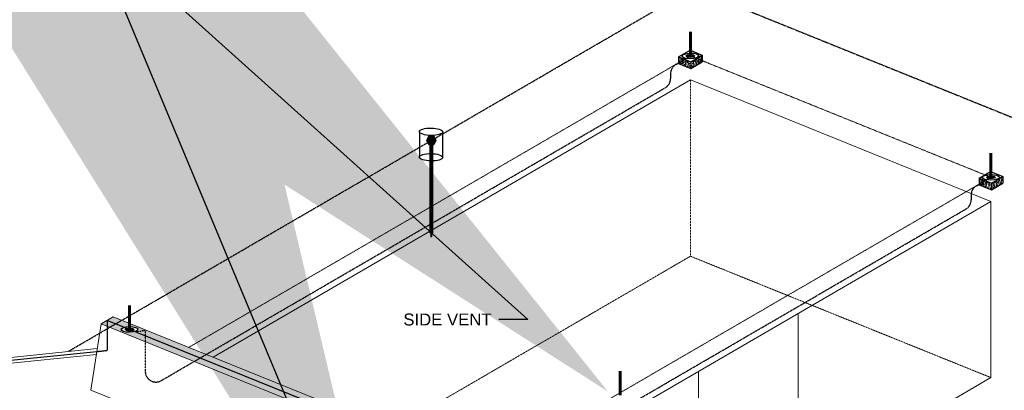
# Model space of a CAD drawing. Header units: inches. Extents: x 0 to 21849, y -2776 to 20143.
# Tile 44 of 47: x 6467 to 7208, y 5948 to 6226. Entities that reach past the tile are written whole.
import ezdxf
from ezdxf import colors
from ezdxf.entities.mleader import LeaderData, LeaderLine
from ezdxf.math import Vec2, Vec3

# ---------------------------------------------------------------- set-up
doc = ezdxf.new("R2010")
doc.units = ezdxf.units.IN
doc.header["$MEASUREMENT"] = 0
for name, pattern in [('DASHED2', [0.375, 0.25, -0.125]), ('DOT', [0.25, 0, -0.25]), ('HIDDEN2', [0.1875, 0.125, -0.0625])]:
    doc.linetypes.add(name, pattern=pattern)
for name, color, linetype, lineweight in [('E-ISO-BLDG', 131, 'Continuous', 9), ('E-ISO-LPS', 7, 'DASHED2', 30), ('E-STD-TEXT', 7, 'Continuous', 20)]:
    doc.layers.add(name, color=color, linetype=linetype, lineweight=lineweight)
doc.styles.get("Standard").update_dxf_attribs({"font": 'arial.ttf'})

msp = doc.modelspace()

# ---------------------------------------------------------------- hatches: boundary and pattern name
at = {"layer": 'E-ISO-LPS', "linetype": 'Continuous', "transparency": 33554687}
h = msp.add_hatch(color=0, dxfattribs=at)
h.dxf.hatch_style = 1
edge = h.paths.add_edge_path()
edge.add_ellipse((6971.69, 6199.19), major_axis=(3.16, 0.03), ratio=0.336663, start_angle=89.79804, end_angle=129.00175)
edge.add_line((6969.69, 6200), (6970.69, 6199.6))
edge.add_ellipse((6971.69, 6199.19), major_axis=(1.58, 0.02), ratio=0.336663, start_angle=90, end_angle=129.00175, ccw=False)
edge.add_line((6971.69, 6199.73), (6971.69, 6200.26))
edge = h.paths.add_edge_path()
edge.add_ellipse((6971.69, 6199.19), major_axis=(3.16, 0.03), ratio=0.336663, start_angle=309.00175, end_angle=449.79804)
edge.add_line((6971.69, 6200.26), (6971.69, 6199.73))
edge.add_ellipse((6971.69, 6199.19), major_axis=(1.58, 0.02), ratio=0.336663, start_angle=0, end_angle=89.79804, ccw=False)
edge.add_ellipse((6971.69, 6199.19), major_axis=(1.58, 0.02), ratio=0.336663, start_angle=309.00175, end_angle=360, ccw=False)
edge.add_line((6972.69, 6198.79), (6973.69, 6198.39))
edge = h.paths.add_edge_path()
edge.add_ellipse((6971.69, 6199.19), major_axis=(1.58, 0.02), ratio=0.336663, start_angle=129.00175, end_angle=180, ccw=False)
edge.add_line((6970.69, 6199.6), (6969.69, 6200))
edge.add_ellipse((6971.69, 6199.19), major_axis=(3.16, 0.03), ratio=0.336663, start_angle=129.00175, end_angle=239.27389)
edge.add_line((6970.09, 6198.26), (6970.89, 6198.73))
edge.add_ellipse((6971.69, 6199.19), major_axis=(1.58, 0.02), ratio=0.336663, start_angle=180, end_angle=239.27389, ccw=False)
edge = h.paths.add_edge_path()
edge.add_ellipse((6971.69, 6199.19), major_axis=(1.58, 0.02), ratio=0.336663, start_angle=270, end_angle=309.00175, ccw=False)
edge.add_ellipse((6971.69, 6199.19), major_axis=(1.58, 0.02), ratio=0.336663, start_angle=239.27389, end_angle=270, ccw=False)
edge.add_line((6970.89, 6198.73), (6970.09, 6198.26))
edge.add_ellipse((6971.69, 6199.19), major_axis=(3.16, 0.03), ratio=0.336663, start_angle=239.27389, end_angle=309.00175)
edge.add_line((6973.69, 6198.39), (6972.69, 6198.79))
at = {"layer": 'E-ISO-LPS', "linetype": 'Continuous'}
h = msp.add_hatch(dxfattribs=at)
h.set_pattern_fill('AR-CONC', color=0, scale=0.3762)
h.set_pattern_definition([(50, (5024.6296, 4785.2658), (2.6983328, -0.2360735), [0.28215, -3.10365]), (355, (5024.6296, 4785.2658), (-0.5219825, 2.8297468), [0.22572, -2.48292]), (100.45144, (5024.8545, 4785.246), (2.1763503, 2.5936732), [0.2397906, -2.6376966]), (46.1842, (5024.6296, 4786.0182), (4.014962, -0.6226835), [0.423225, -4.655475]), (96.63564, (5024.9642, 4785.9663), (3.516198, 3.664634), [0.359686, -3.956547]), (351.18416, (5024.6296, 4786.018), (3.516198, 3.664634), [0.33858, -3.72438]), (21, (5025.0058, 4785.83), (2.2455643, -1.5146523), [0.28215, -3.10365]), (326, (5025.0058, 4785.83), (0.9153523, 2.7280145), [0.22572, -2.48292]), (71.45144, (5025.193, 4785.7039), (3.1609166, 1.2133622), [0.2397906, -2.6376966]), (37.5, (5024.6296, 4785.2658), (0.04574538, 1.25234668), [0, -2.452824, 0, -2.52054, 0, -2.492325]), (7.5, (5024.6296, 4785.2658), (0.9896676, 1.48377686), [0, -1.437084, 0, -2.396394, 0, -0.949905]), (327.5, (5023.7907, 4785.2658), (2.00824, -0.08485143), [0, -0.9405, 0, -2.93436, 0, -3.89367]), (317.5, (5023.4145, 4785.2658), (2.1939464, 0.376595), [0, -1.22265, 0, -1.948716, 0, -2.76507])])
h.paths.add_polyline_path([(6967.84, 6196.52), (6962.79, 6198.56), (6962.79, 6193.59)])
h.paths.add_polyline_path([(6972, 6194.84), (6967.84, 6196.52), (6962.79, 6193.59), (6972, 6189.88)])
h.paths.add_polyline_path([(6980.59, 6194.86), (6975.55, 6196.9), (6972, 6194.84), (6972, 6189.88)])
h.paths.add_polyline_path([(6980.59, 6199.83), (6975.55, 6196.9), (6980.59, 6194.86)])
at = {"layer": 'E-ISO-LPS'}
h = msp.add_hatch(color=0, dxfattribs=at)
h.dxf.hatch_style = 1
edge = h.paths.add_edge_path()
edge.add_ellipse((6971.69, 6199.19), major_axis=(1.58, 0.02), ratio=0.336663, start_angle=90, end_angle=180)
edge.add_line((6970.11, 6199.18), (6971.69, 6199.19))
edge.add_line((6971.69, 6199.19), (6971.69, 6199.73))
edge = h.paths.add_edge_path()
edge.add_line((6971.69, 6199.19), (6970.11, 6199.18))
edge.add_ellipse((6971.69, 6199.19), major_axis=(1.58, 0.02), ratio=0.336663, start_angle=180, end_angle=270)
edge.add_line((6971.7, 6198.66), (6971.69, 6199.19))
edge = h.paths.add_edge_path()
edge.add_ellipse((6971.69, 6199.19), major_axis=(1.58, 0.02), ratio=0.336663, start_angle=270, end_angle=360)
edge.add_line((6973.27, 6199.21), (6971.69, 6199.19))
edge.add_line((6971.69, 6199.19), (6971.7, 6198.66))
edge = h.paths.add_edge_path()
edge.add_ellipse((6971.69, 6199.19), major_axis=(1.58, 0.02), ratio=0.336663, start_angle=0, end_angle=89.79804)
edge.add_line((6971.69, 6199.73), (6971.69, 6199.19))
edge.add_line((6971.69, 6199.19), (6973.27, 6199.21))
h = msp.add_hatch(color=0, dxfattribs=at)
h.dxf.hatch_style = 1
h.paths.add_polyline_path([(6774.93, 6138.81), (6773.12, 6135.68), (6774.93, 6132.55), (6778.54, 6132.55), (6780.34, 6135.68), (6778.54, 6138.81)])
at = {"layer": 'E-ISO-LPS', "linetype": 'HIDDEN2'}
h = msp.add_hatch(color=0, dxfattribs=at)
h.dxf.hatch_style = 1
h.paths.add_polyline_path([(6776.36, 6066.1), (6777.11, 6066.1), (6777.11, 6132.55), (6776.36, 6132.55)])
at = {"layer": 'E-ISO-LPS', "linetype": 'Continuous'}
h = msp.add_hatch(dxfattribs=at)
h.set_pattern_fill('AR-CONC', color=0, scale=0.3762)
h.set_pattern_definition([(50, (5250.6848, 4694.0544), (2.6983328, -0.2360735), [0.28215, -3.10365]), (355, (5250.6848, 4694.0544), (-0.5219825, 2.8297468), [0.22572, -2.48292]), (100.45144, (5250.9097, 4694.0347), (2.1763503, 2.5936732), [0.2397906, -2.6376966]), (46.1842, (5250.6848, 4694.8068), (4.014962, -0.6226835), [0.423225, -4.655475]), (96.63564, (5251.0194, 4694.755), (3.516198, 3.664634), [0.359686, -3.956547]), (351.18416, (5250.685, 4694.8068), (3.516198, 3.664634), [0.33858, -3.72438]), (21, (5251.061, 4694.6187), (2.2455643, -1.5146523), [0.28215, -3.10365]), (326, (5251.061, 4694.6187), (0.9153523, 2.7280145), [0.22572, -2.48292]), (71.45144, (5251.2481, 4694.4925), (3.1609166, 1.2133622), [0.2397906, -2.6376966]), (37.5, (5250.6848, 4694.0544), (0.04574538, 1.25234668), [0, -2.452824, 0, -2.52054, 0, -2.492325]), (7.5, (5250.6848, 4694.0544), (0.9896676, 1.48377686), [0, -1.437084, 0, -2.396394, 0, -0.949905]), (327.5, (5249.8459, 4694.0544), (2.00824, -0.08485143), [0, -0.9405, 0, -2.93436, 0, -3.89367]), (317.5, (5249.4697, 4694.0544), (2.1939464, 0.376595), [0, -1.22265, 0, -1.948716, 0, -2.76507])])
h.paths.add_polyline_path([(7193.9, 6105.31), (7188.85, 6107.35), (7188.85, 6102.38)])
h.paths.add_polyline_path([(7198.06, 6103.63), (7193.9, 6105.31), (7188.85, 6102.38), (7198.06, 6098.67)])
h.paths.add_polyline_path([(7206.65, 6103.65), (7201.6, 6105.69), (7198.06, 6103.63), (7198.06, 6098.67)])
h.paths.add_polyline_path([(7206.65, 6108.62), (7201.6, 6105.69), (7206.65, 6103.65)])
at = {"layer": 'E-ISO-LPS', "linetype": 'Continuous', "transparency": 33554687}
h = msp.add_hatch(color=0, dxfattribs=at)
h.dxf.hatch_style = 1
edge = h.paths.add_edge_path()
edge.add_ellipse((7197.75, 6107.98), major_axis=(3.16, 0.03), ratio=0.336663, start_angle=89.79804, end_angle=129.00175)
edge.add_line((7195.75, 6108.79), (7196.75, 6108.39))
edge.add_ellipse((7197.75, 6107.98), major_axis=(1.58, 0.02), ratio=0.336663, start_angle=90, end_angle=129.00175, ccw=False)
edge.add_line((7197.75, 6108.51), (7197.75, 6109.05))
edge = h.paths.add_edge_path()
edge.add_ellipse((7197.75, 6107.98), major_axis=(3.16, 0.03), ratio=0.336663, start_angle=309.00175, end_angle=449.79804)
edge.add_line((7197.75, 6109.05), (7197.75, 6108.51))
edge.add_ellipse((7197.75, 6107.98), major_axis=(1.58, 0.02), ratio=0.336663, start_angle=0, end_angle=89.79804, ccw=False)
edge.add_ellipse((7197.75, 6107.98), major_axis=(1.58, 0.02), ratio=0.336663, start_angle=309.00175, end_angle=360, ccw=False)
edge.add_line((7198.75, 6107.58), (7199.75, 6107.18))
edge = h.paths.add_edge_path()
edge.add_ellipse((7197.75, 6107.98), major_axis=(1.58, 0.02), ratio=0.336663, start_angle=129.00175, end_angle=180, ccw=False)
edge.add_line((7196.75, 6108.39), (7195.75, 6108.79))
edge.add_ellipse((7197.75, 6107.98), major_axis=(3.16, 0.03), ratio=0.336663, start_angle=129.00175, end_angle=239.27389)
edge.add_line((7196.14, 6107.05), (7196.94, 6107.52))
edge.add_ellipse((7197.75, 6107.98), major_axis=(1.58, 0.02), ratio=0.336663, start_angle=180, end_angle=239.27389, ccw=False)
edge = h.paths.add_edge_path()
edge.add_ellipse((7197.75, 6107.98), major_axis=(1.58, 0.02), ratio=0.336663, start_angle=270, end_angle=309.00175, ccw=False)
edge.add_ellipse((7197.75, 6107.98), major_axis=(1.58, 0.02), ratio=0.336663, start_angle=239.27389, end_angle=270, ccw=False)
edge.add_line((7196.94, 6107.52), (7196.14, 6107.05))
edge.add_ellipse((7197.75, 6107.98), major_axis=(3.16, 0.03), ratio=0.336663, start_angle=239.27389, end_angle=309.00175)
edge.add_line((7199.75, 6107.18), (7198.75, 6107.58))
at = {"layer": 'E-ISO-LPS'}
h = msp.add_hatch(color=0, dxfattribs=at)
h.dxf.hatch_style = 1
edge = h.paths.add_edge_path()
edge.add_ellipse((7197.75, 6107.98), major_axis=(1.58, 0.02), ratio=0.336663, start_angle=90, end_angle=180)
edge.add_line((7196.17, 6107.97), (7197.75, 6107.98))
edge.add_line((7197.75, 6107.98), (7197.74, 6108.51))
edge = h.paths.add_edge_path()
edge.add_line((7197.75, 6107.98), (7196.17, 6107.97))
edge.add_ellipse((7197.75, 6107.98), major_axis=(1.58, 0.02), ratio=0.336663, start_angle=180, end_angle=270)
edge.add_line((7197.75, 6107.45), (7197.75, 6107.98))
edge = h.paths.add_edge_path()
edge.add_ellipse((7197.75, 6107.98), major_axis=(1.58, 0.02), ratio=0.336663, start_angle=270, end_angle=360)
edge.add_line((7199.33, 6108), (7197.75, 6107.98))
edge.add_line((7197.75, 6107.98), (7197.75, 6107.45))
edge = h.paths.add_edge_path()
edge.add_ellipse((7197.75, 6107.98), major_axis=(1.58, 0.02), ratio=0.336663, start_angle=0, end_angle=89.79804)
edge.add_line((7197.75, 6108.51), (7197.75, 6107.98))
edge.add_line((7197.75, 6107.98), (7199.33, 6108))
at = {"layer": 'E-ISO-LPS', "linetype": 'HIDDEN2'}
h = msp.add_hatch(color=0, dxfattribs=at)
h.dxf.hatch_style = 1
h.paths.add_polyline_path([(6776.73, 6066.1), (6776.36, 6066.1), (6776.73, 6063.05)])
h.paths.add_polyline_path([(6777.11, 6066.1), (6776.73, 6066.1), (6776.73, 6063.05)])
at = {"layer": 'E-ISO-LPS', "linetype": 'HIDDEN2', "transparency": 33554457}
h = msp.add_hatch(color=0, dxfattribs=at)
h.dxf.hatch_style = 1
h.paths.add_polyline_path([(6602.86, 5972.24), (6598.3, 5969.59), (6787.59, 5893.22), (6787.59, 5897.7)])
h.paths.add_polyline_path([(6607.42, 5974.89), (6602.86, 5972.24), (6787.59, 5897.7), (6787.59, 5902.19)])
edge = h.paths.add_edge_path()
edge.add_arc((6800.22, 5905.38), 13.03, 194.17897, 223.41067)
edge.add_line((6790.75, 5896.43), (6796.82, 5893.98))
edge.add_ellipse((6800.82, 5892.36), major_axis=(6.32, 0.07), ratio=0.336663, start_angle=89.79804, end_angle=129.00175, ccw=False)
edge.add_line((6800.82, 5894.49), (6800.82, 5896.85))
edge.add_line((6800.82, 5896.85), (6787.59, 5902.19))
edge = h.paths.add_edge_path()
edge.add_line((6790.75, 5896.43), (6787.59, 5897.7))
edge.add_line((6787.59, 5897.7), (6787.59, 5893.22))
edge.add_line((6787.59, 5893.22), (6813.01, 5882.96))
edge.add_line((6813.01, 5882.96), (6817.57, 5885.61))
edge.add_line((6817.57, 5885.61), (6804.82, 5890.75))
edge.add_ellipse((6800.82, 5892.36), major_axis=(6.32, 0.07), ratio=0.336663, start_angle=151.26863, end_angle=309.00175, ccw=False)
edge.add_arc((6800.22, 5905.38), 13.03, 223.41067, 247.64437, ccw=False)
h.paths.add_polyline_path([(6787.59, 5902.19), (6787.59, 5897.7), (6790.75, 5896.43, -0.128244)], flags=17)
edge = h.paths.add_edge_path()
edge.add_line((6800.82, 5896.85), (6800.82, 5894.49))
edge.add_ellipse((6800.82, 5892.36), major_axis=(6.32, 0.07), ratio=0.336663, start_angle=309.00175, end_angle=449.79804, ccw=False)
edge.add_line((6804.82, 5890.75), (6817.57, 5885.61))
edge.add_line((6817.57, 5885.61), (6822.13, 5888.25))
edge.add_line((6822.13, 5888.25), (6800.82, 5896.85))
edge = h.paths.add_edge_path(flags=17)
edge.add_arc((6800.22, 5905.38), 13.03, 223.41067, 247.64437)
edge.add_ellipse((6800.82, 5892.36), major_axis=(6.32, 0.07), ratio=0.336663, start_angle=129.00175, end_angle=151.26863, ccw=False)
edge.add_line((6796.82, 5893.98), (6790.75, 5896.43))
h.paths.add_polyline_path([(6561.53, 5988.92), (6561.53, 5984.43), (6598.3, 5969.59), (6602.86, 5972.24)])
h.paths.add_polyline_path([(6561.53, 5993.4), (6561.53, 5988.92), (6602.86, 5972.24), (6607.42, 5974.89)])
edge = h.paths.add_edge_path()
edge.add_line((6561.53, 5988.92), (6553.67, 5992.09))
edge.add_ellipse((6549.67, 5993.7), major_axis=(6.32, 0.07), ratio=0.336663, start_angle=129.00175, end_angle=309.00175, ccw=False)
edge.add_line((6545.68, 5995.31), (6539.29, 5997.89))
edge.add_line((6539.29, 5997.89), (6534.73, 5995.24))
edge.add_line((6534.73, 5995.24), (6561.53, 5984.43))
edge.add_line((6561.53, 5984.43), (6561.53, 5988.92))
edge = h.paths.add_edge_path(flags=17)
edge.add_arc((6555.93, 6006.39), 14.14, 263.77548, 293.34567, ccw=False)
edge.add_ellipse((6549.67, 5993.7), major_axis=(6.32, 0.07), ratio=0.336663, start_angle=309.00175, end_angle=318.05762, ccw=False)
edge.add_line((6553.67, 5992.09), (6561.53, 5988.92))
edge.add_line((6561.53, 5988.92), (6561.53, 5993.4))
edge = h.paths.add_edge_path()
edge.add_line((6549.67, 5998.19), (6549.67, 5995.83))
edge.add_ellipse((6549.67, 5993.7), major_axis=(6.32, 0.07), ratio=0.336663, start_angle=318.05762, end_angle=449.79804, ccw=False)
edge.add_arc((6555.93, 6006.39), 14.14, 263.77548, 293.34567)
edge.add_line((6561.53, 5993.4), (6549.67, 5998.19))
edge = h.paths.add_edge_path()
edge.add_line((6549.67, 5998.19), (6543.85, 6000.53))
edge.add_line((6543.85, 6000.53), (6539.29, 5997.89))
edge.add_line((6539.29, 5997.89), (6545.68, 5995.31))
edge.add_ellipse((6549.67, 5993.7), major_axis=(6.32, 0.07), ratio=0.336663, start_angle=89.79804, end_angle=129.00175, ccw=False)
edge.add_line((6549.67, 5995.83), (6549.67, 5998.19))
h.paths.add_polyline_path([(6537.47, 6003.11), (6532.91, 6000.47), (6539.29, 5997.89), (6543.85, 6000.53)])
h.paths.add_polyline_path([(6539.29, 5997.89), (6532.91, 6000.47), (6532.91, 5995.98), (6534.73, 5995.24)])
h.paths.add_polyline_path([(6532.91, 6000.47), (6528.35, 5997.82), (6532.91, 5995.98)])
at = {"layer": 'E-ISO-LPS', "linetype": 'Continuous', "transparency": 33554687}
h = msp.add_hatch(color=0, dxfattribs=at)
h.dxf.hatch_style = 1
edge = h.paths.add_edge_path()
edge.add_ellipse((6549.67, 5993.7), major_axis=(1.58, 0.02), ratio=0.336663, start_angle=129.00175, end_angle=306.12893, ccw=False)
edge.add_line((6548.67, 5994.1), (6547.68, 5994.51))
edge.add_ellipse((6549.67, 5993.7), major_axis=(3.16, 0.03), ratio=0.336663, start_angle=129.00175, end_angle=309.00175)
edge.add_line((6551.67, 5992.89), (6551.63, 5992.91))
edge.add_arc((6555.93, 6006.39), 14.14, 247.92131, 252.29165, ccw=False)
edge = h.paths.add_edge_path()
edge.add_ellipse((6549.67, 5993.7), major_axis=(3.16, 0.03), ratio=0.336663, start_angle=309.16297, end_angle=449.79804)
edge.add_line((6549.67, 5994.76), (6549.67, 5994.23))
edge.add_ellipse((6549.67, 5993.7), major_axis=(1.58, 0.02), ratio=0.336663, start_angle=309.00175, end_angle=449.79804, ccw=False)
edge.add_line((6550.67, 5993.3), (6551.63, 5992.91))
edge.add_arc((6555.93, 6006.39), 14.14, 252.29165, 252.52473)
edge = h.paths.add_edge_path()
edge.add_ellipse((6549.67, 5993.7), major_axis=(3.16, 0.03), ratio=0.336663, start_angle=89.79804, end_angle=129.00175)
edge.add_line((6547.68, 5994.51), (6548.67, 5994.1))
edge.add_ellipse((6549.67, 5993.7), major_axis=(1.58, 0.02), ratio=0.336663, start_angle=89.79804, end_angle=129.00175, ccw=False)
edge.add_line((6549.67, 5994.23), (6549.67, 5994.76))
at = {"layer": 'E-ISO-LPS', "linetype": 'HIDDEN2'}
h = msp.add_hatch(color=0, dxfattribs=at)
h.dxf.hatch_style = 1
edge = h.paths.add_edge_path()
edge.add_ellipse((6549.67, 5993.7), major_axis=(1.58, 0.02), ratio=0.336663, start_angle=141.5787, end_angle=296.42479)
edge.add_line((6550.38, 5993.23), (6548.43, 5994.02))
edge = h.paths.add_edge_path()
edge.add_ellipse((6549.67, 5993.7), major_axis=(1.58, 0.02), ratio=0.336663, start_angle=89.79804, end_angle=141.5787)
edge.add_line((6548.43, 5994.02), (6550.38, 5993.23))
edge.add_ellipse((6549.67, 5993.7), major_axis=(1.58, 0.02), ratio=0.336663, start_angle=296.42479, end_angle=337.76542)
edge.add_arc((6551.52, 6002.36), 8.85, 257.97563, 267.55172, ccw=False)
edge.add_line((6549.67, 5993.7), (6549.67, 5994.23))
edge = h.paths.add_edge_path()
edge.add_ellipse((6549.67, 5993.7), major_axis=(1.58, 0.02), ratio=0.336663, start_angle=337.76542, end_angle=449.79804)
edge.add_line((6549.67, 5994.23), (6549.67, 5993.7))
edge.add_arc((6551.52, 6002.36), 8.85, 257.97563, 267.55172)
at = {"layer": 'E-ISO-LPS', "linetype": 'Continuous', "transparency": 33554687}
h = msp.add_hatch(color=0, dxfattribs=at)
h.dxf.hatch_style = 1
edge = h.paths.add_edge_path()
edge.add_ellipse((6549.67, 5993.7), major_axis=(1.58, 0.02), ratio=0.336663, start_angle=306.12893, end_angle=309.00175, ccw=False)
edge.add_arc((6555.93, 6006.39), 14.14, 247.92131, 252.29165)
edge.add_line((6551.63, 5992.91), (6550.67, 5993.3))

# ---------------------------------------------------------------- linework, layer by layer
at = {"layer": 'E-ISO-BLDG', "color": 0, "linetype": 'DOT', "ltscale": 0.15}
for p, q in [((6594.3, 5980.18), (6967.4, 6196.7)), ((6976.3, 6197.34), (7193.14, 6109.84)), ((6820.35, 5888.97), (7193.45, 6105.49))]:
    msp.add_line(p, q, dxfattribs=at)
at = {"layer": 'E-ISO-BLDG', "color": 0}
for p, q in [((6612.65, 5972.77), (6971.69, 6181.14)), ((6971.69, 6181.14), (7197.75, 6089.92)), ((6822.13, 5871.94), (7197.75, 6089.92)), ((7197.75, 5957.48), (7197.75, 6089.92)), ((6528.35, 5997.82), (6537.47, 6003.11)), ((7052.75, 6005.78), (7052.75, 5873.34)), ((6528.35, 5997.82), (6520.54, 5948.14)), ((6977.83, 5962.3), (6977.83, 5829.86)), ((6520.54, 5948.14), (6805.2, 5833.29))]:
    msp.add_line(p, q, dxfattribs=at)
at = {"layer": 'E-ISO-BLDG', "color": 0, "linetype": 'HIDDEN2'}
for p, q in [((6971.69, 6048.7), (6971.69, 6181.14)), ((6971.69, 6181.14), (6971.69, 6180.27)), ((6747.27, 5918.46), (6971.69, 6048.7)), ((6971.69, 6048.7), (7197.75, 5957.48))]:
    msp.add_line(p, q, dxfattribs=at)
at = {"layer": 'E-ISO-BLDG', "color": 0, "lineweight": 9}
for p, q in [((6537.47, 6003.11), (6822.13, 5888.25)), ((6528.35, 5997.82), (6813.01, 5882.96)), ((6525.44, 5979.31), (6242.6, 5950.51)), ((6524.74, 5974.88), (6233.49, 5945.22))]:
    msp.add_line(p, q, dxfattribs=at)
at = {"layer": 'E-ISO-BLDG', "color": 0, "linetype": 'Continuous'}
msp.add_line((6906.09, 5788.22), (7197.75, 5957.48), dxfattribs=at)
at = {"layer": 'E-ISO-LPS', "color": 0}
for p, q in [((6503.42, 5977.07), (6973.59, 6249.93)), ((6970.11, 6199.18), (6973.27, 6199.21)), ((6573.55, 5955.23), (6952.8, 6175.32)), ((6773.12, 6135.68), (6780.34, 6135.68)), ((6776.36, 6135.68), (6777.11, 6135.68)), ((7196.17, 6107.97), (7199.33, 6108)), ((6799.6, 5864.02), (7178.85, 6084.11)), ((6776.36, 6066.1), (6777.11, 6066.1)), ((6776.36, 6066.1), (6776.73, 6063.05)), ((6776.73, 6063.05), (6776.73, 6066.1)), ((6777.11, 6066.1), (6776.73, 6063.05)), ((6532.91, 6000.47), (6532.9, 5977.89)), ((6525.09, 5977.1), (6532.9, 5977.89))]:
    msp.add_line(p, q, dxfattribs=at)
at = {"layer": 'E-ISO-LPS', "color": 0, "linetype": 'DASHED2'}
for p, q in [((6973.59, 6249.93), (7280.15, 6126.23)), ((6956.78, 6185.93), (6956.78, 6182.24)), ((7182.84, 6094.72), (7182.84, 6091.03))]:
    msp.add_line(p, q, dxfattribs=at)
at = {"layer": 'E-ISO-LPS', "color": 0, "linetype": 'Continuous', "lineweight": 60}
for p, q in [((6971.69, 6199.19), (6971.69, 6217.25)), ((6776.36, 6135.68), (6776.36, 6066.1)), ((6777.11, 6135.68), (6777.11, 6066.1)), ((7197.75, 6107.98), (7197.75, 6126.04)), ((6549.67, 5993.7), (6549.67, 6011.76)), ((6918.94, 5944.19), (6918.94, 5962.25))]:
    msp.add_line(p, q, dxfattribs=at)
at = {"layer": 'E-ISO-LPS', "color": 0, "linetype": 'Continuous'}
for p, q in [((6962.79, 6198.56), (6971.38, 6203.54)), ((6971.38, 6203.54), (6980.59, 6199.83)), ((6960.77, 6192.85), (6971.69, 6199.19)), ((6962.79, 6198.56), (6962.79, 6193.59)), ((6962.79, 6198.56), (6972, 6194.84)), ((6962.79, 6193.59), (6972, 6189.88)), ((6971.7, 6198.66), (6971.69, 6199.73)), ((6971.69, 6199.19), (6982.7, 6194.75)), ((6972, 6194.84), (6980.59, 6199.83)), ((6972, 6189.88), (6980.59, 6194.86)), ((6972, 6194.84), (6972, 6189.88)), ((6980.59, 6199.83), (6980.59, 6194.86)), ((6767.75, 6142.37), (6767.75, 6123.19)), ((6785.27, 6142.08), (6785.27, 6122.9)), ((7188.85, 6107.35), (7197.44, 6112.33)), ((7197.44, 6112.33), (7206.65, 6108.62)), ((7186.82, 6101.64), (7197.75, 6107.98)), ((7188.85, 6107.35), (7188.85, 6102.38)), ((7188.85, 6107.35), (7198.06, 6103.63)), ((7192.73, 6110.01), (7197.75, 6107.98)), ((7197.75, 6107.45), (7197.74, 6108.51)), ((7198.06, 6103.63), (7206.65, 6108.62)), ((7206.65, 6108.62), (7206.65, 6103.65)), ((7188.85, 6102.38), (7198.06, 6098.67)), ((7198.06, 6098.67), (7206.65, 6103.65)), ((7198.06, 6103.63), (7198.06, 6098.67)), ((6817.57, 5885.61), (6532.91, 6000.47)), ((6272.94, 5951.42), (6525.09, 5977.1))]:
    msp.add_line(p, q, dxfattribs=at)
at = {"layer": 'E-ISO-LPS', "color": 0, "linetype": 'HIDDEN2'}
msp.add_line((6561.53, 5993.4), (6561.53, 5962.15), dxfattribs=at)
at = {"layer": 'E-ISO-LPS', "color": 0, "linetype": 'Continuous'}
msp.add_lwpolyline([(6780.34, 6135.68), (6778.54, 6138.81), (6774.93, 6138.81), (6773.12, 6135.68), (6774.93, 6132.55), (6778.54, 6132.55)], close=True, dxfattribs=at)
at = {"layer": 'E-ISO-LPS', "color": 0}
for centre, start, end in [((6964.78, 6185.93), 120.1278, 180), ((6948.78, 6182.24), 300.1278, 0), ((7190.84, 6094.72), 120.1278, 180), ((7174.84, 6091.03), 300.1278, 0), ((6569.53, 5962.15), 180, 300.1278)]:
    msp.add_arc(centre, 8, start, end, dxfattribs=at)
at = {"layer": 'E-ISO-LPS', "color": 0, "linetype": 'HIDDEN2'}
msp.add_arc((6555.93, 6006.39), 14.14, 243.76102, 293.34567, dxfattribs=at)
at = {"layer": 'E-ISO-LPS', "color": 0, "linetype": 'Continuous'}
for centre, major_axis, ratio in [((6971.69, 6199.19), (6.32, 0.07), 0.336663), ((6971.69, 6199.19), (3.16, 0.03), 0.336663), ((6971.69, 6199.19), (1.58, 0.02), 0.336663), ((6776.51, 6142.22), (8.76, -0.15), 0.31706), ((6776.51, 6123.05), (8.76, -0.15), 0.31706), ((7197.75, 6107.98), (6.32, 0.07), 0.336663), ((7197.75, 6107.98), (3.16, 0.03), 0.336663), ((7197.75, 6107.98), (1.58, 0.02), 0.336663), ((6549.67, 5993.7), (6.32, 0.07), 0.336663), ((6549.67, 5993.7), (3.16, 0.03), 0.336663), ((6549.67, 5993.7), (1.58, 0.02), 0.336663)]:
    msp.add_ellipse(centre, major_axis=major_axis, ratio=ratio, dxfattribs=at)

# ---------------------------------------------------------------- texts
at = {"layer": 'E-STD-TEXT', "color": 0, "insert": (6755.7, 6005.65), "char_height": 9, "attachment_point": 1, "line_spacing_factor": 0.8}
msp.add_mtext_dynamic_manual_height_columns('\\A1;SIDE VENT', width=67.9191, gutter_width=48, heights=[10.88], dxfattribs=at)

# ---------------------------------------------------------------- leaders
at = {"layer": 'E-STD-TEXT', "color": 0}
ml = msp.add_multileader_mtext('Standard', dxfattribs=at)
ml.set_content('')
ml.set_leader_properties()
ml.build(insert=Vec2(0, 0))
ml.multileader.update_dxf_attribs({"dogleg_length": 0.36, "arrow_head_size": 864, "scale": 48})
ctx = ml.context
ctx.base_point, ctx.scale, ctx.char_height, ctx.arrow_head_size, ctx.landing_gap_size, ctx.plane_origin = Vec3(6818.95, 6001.17), 48, 8.64, 864, 4.32, Vec3(6717.89, 6045.7)
ctx.text_align_type = 2
notes = []
notes.append((ctx, [(1, (1, 1, 0), (6849.3, 6001.17), (-1, 0), 21.72, [(0, [(6909.67, 5946.95)], 0, [])])]))
ctx.mtext.insert, ctx.mtext.alignment, ctx.mtext.flow_direction = Vec3(6823.27, 6005.49), 3, 5
ml = msp.add_multileader_mtext('Standard', dxfattribs=at)
ml.set_content('')
ml.set_leader_properties()
ml.build(insert=Vec2(0, 0))
ml.multileader.update_dxf_attribs({"dogleg_length": 0.36, "arrow_head_size": 864, "scale": 48})
ctx = ml.context
ctx.base_point, ctx.scale, ctx.char_height, ctx.arrow_head_size, ctx.landing_gap_size, ctx.plane_origin = Vec3(6630.59, 5688.06), 48, 8.64, 864, 4.32, Vec3(6554.2, 5679.39)
ctx.text_align_type = 2
notes.append((ctx, [(1, (1, 1, 0), (6656.51, 5688.06), (-1, 0), 17.28, [(1, [(6752.42, 5738.75), (6746.86, 5752.07)], 0, [])])]))
ctx.mtext.insert, ctx.mtext.alignment, ctx.mtext.flow_direction = Vec3(6634.91, 5692.38), 3, 5
for ctx, leaders in notes:
    for number, flags, end, landing, length, lines in leaders:
        leader = LeaderData()
        leader.index, (leader.has_last_leader_line, leader.has_dogleg_vector, leader.attachment_direction) = number, flags
        leader.last_leader_point, leader.dogleg_vector, leader.dogleg_length = Vec3(end), Vec3(landing), length
        for number, points, colour, breaks in lines:
            line = LeaderLine()
            line.index, line.vertices, line.color, line.breaks = number, Vec3.list(points), colors.encode_raw_color(colour), breaks
            leader.lines.append(line)
        ctx.leaders.append(leader)

doc.saveas('drawing.dxf')
